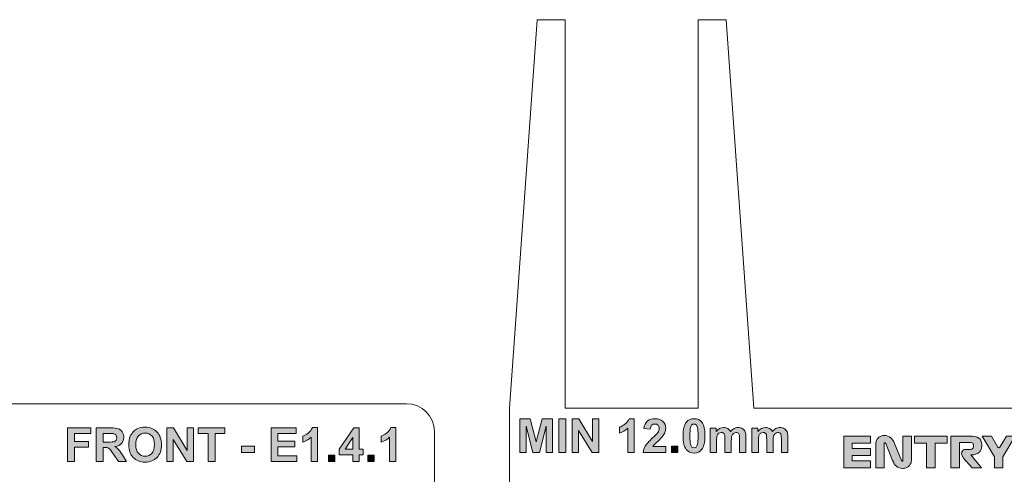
# Model space of a CAD drawing. Header units: millimetres. Extents: x 7 to 595, y -296 to -6.
# Tile 59 of 131: x 176 to 265, y -247 to -206. Entities that reach past the tile are written whole.
import ezdxf

# ---------------------------------------------------------------- set-up
doc = ezdxf.new("R2010")
doc.units = ezdxf.units.MM
doc.header["$MEASUREMENT"] = 0
doc.layers.add('Layer 1', color=7, linetype='Continuous', lineweight=0)

# ---------------------------------------------------------------- blocks, each defined once
blk = doc.blocks.new('Block_43')
at = {"layer": 'Layer 1', "color": 240, "lineweight": 0, "true_color": 0xed2224}
blk.add_line((213.435, -260.816), (213.423, -243.316), dxfattribs=at)
for points in [[(126.435, -240.816), (126.435, -240.816), (210.923, -240.816), (210.923, -240.816)], [(210.923, -240.816), (212.304, -240.816), (213.423, -241.935), (213.423, -243.316)]]:
    blk.add_open_spline(points, degree=3, dxfattribs=at)
blk = doc.blocks.new('Block_42')
at = {"layer": 'Layer 1', "true_color": 0x010101, "transparency": 33554687}
for points in [[(180.383, -246.025), (180.383, -242.994), (182.466, -242.994), (182.466, -243.506), (180.997, -243.506), (180.997, -244.226), (182.267, -244.226), (182.267, -244.738), (180.997, -244.738), (180.997, -246.025)], [(189.319, -246.025), (189.319, -242.994), (189.913, -242.994), (191.16, -245.025), (191.16, -242.994), (191.728, -242.994), (191.728, -246.025), (191.114, -246.025), (189.886, -244.032), (189.886, -246.025)], [(193.057, -246.025), (193.057, -243.506), (192.16, -243.506), (192.16, -242.994), (194.564, -242.994), (194.564, -243.506), (193.671, -243.506), (193.671, -246.025)], [(198.724, -246.025), (198.724, -242.994), (200.968, -242.994), (200.968, -243.506), (199.338, -243.506), (199.338, -244.179), (200.853, -244.179), (200.853, -244.691), (199.338, -244.691), (199.338, -245.513), (201.027, -245.513), (201.027, -246.025)], [(196.066, -245.216), (196.066, -244.636), (197.209, -244.636), (197.209, -245.216)], [(203.893, -246.025), (203.893, -245.445), (204.473, -245.445), (204.473, -246.025)], [(207.424, -246.025), (207.424, -245.445), (208.004, -245.445), (208.004, -246.025)]]:
    blk.add_hatch(color=18, dxfattribs=at).paths.add_polyline_path(points)
h = blk.add_hatch(color=18, dxfattribs=at)
edge = h.paths.add_edge_path()
edge.add_spline(control_points=[(183.583, -244.276), (183.583, -244.276), (184.036, -244.276), (184.036, -244.276), (184.329, -244.276), (184.512, -244.264), (184.585, -244.239), (184.658, -244.214), (184.716, -244.171), (184.757, -244.111), (184.798, -244.05), (184.819, -243.974), (184.819, -243.883), (184.819, -243.78), (184.791, -243.699), (184.737, -243.635), (184.683, -243.572), (184.606, -243.533), (184.507, -243.517), (184.457, -243.51), (184.308, -243.506), (184.06, -243.506), (184.06, -243.506), (183.583, -243.506), (183.583, -243.506), (183.583, -243.506), (183.583, -244.276), (183.583, -244.276)], knot_values=[0, 0, 0, 0, 1, 1, 1, 2, 2, 2, 3, 3, 3, 4, 4, 4, 5, 5, 5, 6, 6, 6, 7, 7, 7, 8, 8, 8, 9, 9, 9, 9], degree=3, periodic=0)
edge = h.paths.add_edge_path()
edge.add_spline(control_points=[(182.969, -246.025), (182.969, -246.025), (182.969, -242.994), (182.969, -242.994), (182.969, -242.994), (184.258, -242.994), (184.258, -242.994), (184.582, -242.994), (184.817, -243.021), (184.964, -243.076), (185.112, -243.13), (185.229, -243.227), (185.317, -243.366), (185.405, -243.505), (185.45, -243.664), (185.45, -243.843), (185.45, -244.071), (185.383, -244.259), (185.25, -244.407), (185.117, -244.555), (184.918, -244.648), (184.652, -244.687), (184.784, -244.764), (184.893, -244.849), (184.978, -244.941), (185.064, -245.034), (185.18, -245.198), (185.325, -245.434), (185.325, -245.434), (185.695, -246.025), (185.695, -246.025), (185.695, -246.025), (184.964, -246.025), (184.964, -246.025), (184.964, -246.025), (184.525, -245.363), (184.525, -245.363), (184.367, -245.128), (184.259, -244.98), (184.201, -244.919), (184.143, -244.858), (184.082, -244.816), (184.017, -244.793), (183.951, -244.77), (183.848, -244.759), (183.707, -244.759), (183.707, -244.759), (183.583, -244.759), (183.583, -244.759), (183.583, -244.759), (183.583, -246.025), (183.583, -246.025), (183.583, -246.025), (182.969, -246.025), (182.969, -246.025), (182.969, -246.025), (182.969, -246.025), (182.969, -246.025)], knot_values=[0, 0, 0, 0, 1, 1, 1, 2, 2, 2, 3, 3, 3, 4, 4, 4, 5, 5, 5, 6, 6, 6, 7, 7, 7, 8, 8, 8, 9, 9, 9, 10, 10, 10, 11, 11, 11, 12, 12, 12, 13, 13, 13, 14, 14, 14, 15, 15, 15, 16, 16, 16, 17, 17, 17, 18, 18, 18, 19, 19, 19, 19], degree=3, periodic=0)
h = blk.add_hatch(color=18, dxfattribs=at)
edge = h.paths.add_edge_path()
edge.add_spline(control_points=[(186.53, -244.507), (186.53, -244.851), (186.609, -245.111), (186.768, -245.289), (186.927, -245.466), (187.129, -245.555), (187.373, -245.555), (187.618, -245.555), (187.818, -245.467), (187.975, -245.291), (188.132, -245.115), (188.21, -244.851), (188.21, -244.499), (188.21, -244.151), (188.134, -243.891), (187.981, -243.721), (187.829, -243.549), (187.626, -243.464), (187.373, -243.464), (187.12, -243.464), (186.916, -243.55), (186.762, -243.723), (186.607, -243.897), (186.53, -244.158), (186.53, -244.507)], knot_values=[0, 0, 0, 0, 1, 1, 1, 2, 2, 2, 3, 3, 3, 4, 4, 4, 5, 5, 5, 6, 6, 6, 7, 7, 7, 8, 8, 8, 8], degree=3, periodic=0)
edge = h.paths.add_edge_path()
edge.add_spline(control_points=[(185.899, -244.528), (185.899, -244.219), (185.946, -243.959), (186.038, -243.749), (186.107, -243.594), (186.201, -243.455), (186.32, -243.332), (186.439, -243.21), (186.57, -243.119), (186.712, -243.059), (186.901, -242.979), (187.119, -242.939), (187.366, -242.939), (187.813, -242.939), (188.17, -243.078), (188.439, -243.355), (188.707, -243.633), (188.841, -244.019), (188.841, -244.514), (188.841, -245.004), (188.708, -245.388), (188.442, -245.664), (188.176, -245.942), (187.819, -246.08), (187.374, -246.08), (186.923, -246.08), (186.564, -245.942), (186.298, -245.666), (186.032, -245.391), (185.899, -245.012), (185.899, -244.528), (185.899, -244.528), (185.899, -244.528), (185.899, -244.528)], knot_values=[0, 0, 0, 0, 1, 1, 1, 2, 2, 2, 3, 3, 3, 4, 4, 4, 5, 5, 5, 6, 6, 6, 7, 7, 7, 8, 8, 8, 9, 9, 9, 10, 10, 10, 11, 11, 11, 11], degree=3, periodic=0)
h = blk.add_hatch(color=18, dxfattribs=at)
edge = h.paths.add_edge_path()
edge.add_spline(control_points=[(202.902, -246.025), (202.902, -246.025), (202.322, -246.025), (202.322, -246.025), (202.322, -246.025), (202.322, -243.831), (202.322, -243.831), (202.111, -244.03), (201.861, -244.177), (201.573, -244.272), (201.573, -244.272), (201.573, -243.743), (201.573, -243.743), (201.725, -243.694), (201.889, -243.6), (202.066, -243.461), (202.244, -243.323), (202.365, -243.161), (202.432, -242.977), (202.432, -242.977), (202.902, -242.977), (202.902, -242.977), (202.902, -242.977), (202.902, -246.025), (202.902, -246.025)], knot_values=[0, 0, 0, 0, 1, 1, 1, 2, 2, 2, 3, 3, 3, 4, 4, 4, 5, 5, 5, 6, 6, 6, 7, 7, 7, 8, 8, 8, 8], degree=3, periodic=0)
h = blk.add_hatch(color=18, dxfattribs=at)
edge = h.paths.add_edge_path()
edge.add_spline(control_points=[(206.086, -244.907), (206.086, -244.907), (206.086, -243.872), (206.086, -243.872), (206.086, -243.872), (205.393, -244.907), (205.393, -244.907), (205.393, -244.907), (206.086, -244.907), (206.086, -244.907)], knot_values=[0, 0, 0, 0, 1, 1, 1, 2, 2, 2, 3, 3, 3, 3], degree=3, periodic=0)
edge = h.paths.add_edge_path()
edge.add_spline(control_points=[(206.086, -246.025), (206.086, -246.025), (206.086, -245.415), (206.086, -245.415), (206.086, -245.415), (204.849, -245.415), (204.849, -245.415), (204.849, -245.415), (204.849, -244.909), (204.849, -244.909), (204.849, -244.909), (206.16, -242.981), (206.16, -242.981), (206.16, -242.981), (206.649, -242.981), (206.649, -242.981), (206.649, -242.981), (206.649, -244.907), (206.649, -244.907), (206.649, -244.907), (207.025, -244.907), (207.025, -244.907), (207.025, -244.907), (207.025, -245.415), (207.025, -245.415), (207.025, -245.415), (206.649, -245.415), (206.649, -245.415), (206.649, -245.415), (206.649, -246.025), (206.649, -246.025), (206.649, -246.025), (206.086, -246.025), (206.086, -246.025), (206.086, -246.025), (206.086, -246.025), (206.086, -246.025)], knot_values=[0, 0, 0, 0, 1, 1, 1, 2, 2, 2, 3, 3, 3, 4, 4, 4, 5, 5, 5, 6, 6, 6, 7, 7, 7, 8, 8, 8, 9, 9, 9, 10, 10, 10, 11, 11, 11, 12, 12, 12, 12], degree=3, periodic=0)
h = blk.add_hatch(color=18, dxfattribs=at)
edge = h.paths.add_edge_path()
edge.add_spline(control_points=[(209.963, -246.025), (209.963, -246.025), (209.383, -246.025), (209.383, -246.025), (209.383, -246.025), (209.383, -243.831), (209.383, -243.831), (209.172, -244.03), (208.922, -244.177), (208.634, -244.272), (208.634, -244.272), (208.634, -243.743), (208.634, -243.743), (208.786, -243.694), (208.95, -243.6), (209.127, -243.461), (209.305, -243.323), (209.426, -243.161), (209.493, -242.977), (209.493, -242.977), (209.963, -242.977), (209.963, -242.977), (209.963, -242.977), (209.963, -246.025), (209.963, -246.025)], knot_values=[0, 0, 0, 0, 1, 1, 1, 2, 2, 2, 3, 3, 3, 4, 4, 4, 5, 5, 5, 6, 6, 6, 7, 7, 7, 8, 8, 8, 8], degree=3, periodic=0)
at = {"layer": 'Layer 1'}
for points in [[(180.383, -246.025), (180.383, -242.994), (182.466, -242.994), (182.466, -243.506), (180.997, -243.506), (180.997, -244.226), (182.267, -244.226), (182.267, -244.738), (180.997, -244.738), (180.997, -246.025)], [(189.319, -246.025), (189.319, -242.994), (189.913, -242.994), (191.16, -245.025), (191.16, -242.994), (191.728, -242.994), (191.728, -246.025), (191.114, -246.025), (189.886, -244.032), (189.886, -246.025)], [(193.057, -246.025), (193.057, -243.506), (192.16, -243.506), (192.16, -242.994), (194.564, -242.994), (194.564, -243.506), (193.671, -243.506), (193.671, -246.025)], [(198.724, -246.025), (198.724, -242.994), (200.968, -242.994), (200.968, -243.506), (199.338, -243.506), (199.338, -244.179), (200.853, -244.179), (200.853, -244.691), (199.338, -244.691), (199.338, -245.513), (201.027, -245.513), (201.027, -246.025)], [(196.066, -245.216), (196.066, -244.636), (197.209, -244.636), (197.209, -245.216)], [(203.893, -246.025), (203.893, -245.445), (204.473, -245.445), (204.473, -246.025)], [(207.424, -246.025), (207.424, -245.445), (208.004, -245.445), (208.004, -246.025)]]:
    blk.add_lwpolyline(points, close=True, dxfattribs=at)
for points, knots in [([(182.969, -246.025), (182.969, -246.025), (182.969, -242.994), (182.969, -242.994), (182.969, -242.994), (184.258, -242.994), (184.258, -242.994), (184.582, -242.994), (184.817, -243.021), (184.964, -243.076), (185.112, -243.13), (185.229, -243.227), (185.317, -243.366), (185.405, -243.505), (185.45, -243.664), (185.45, -243.843), (185.45, -244.071), (185.383, -244.259), (185.25, -244.407), (185.117, -244.555), (184.918, -244.648), (184.652, -244.687), (184.784, -244.764), (184.893, -244.849), (184.978, -244.941), (185.064, -245.034), (185.18, -245.198), (185.325, -245.434), (185.325, -245.434), (185.695, -246.025), (185.695, -246.025), (185.695, -246.025), (184.964, -246.025), (184.964, -246.025), (184.964, -246.025), (184.525, -245.363), (184.525, -245.363), (184.367, -245.128), (184.259, -244.98), (184.201, -244.919), (184.143, -244.858), (184.082, -244.816), (184.017, -244.793), (183.951, -244.77), (183.848, -244.759), (183.707, -244.759), (183.707, -244.759), (183.583, -244.759), (183.583, -244.759), (183.583, -244.759), (183.583, -246.025), (183.583, -246.025), (183.583, -246.025), (182.969, -246.025), (182.969, -246.025), (182.969, -246.025), (182.969, -246.025), (182.969, -246.025)], [0, 0, 0, 0, 1, 1, 1, 2, 2, 2, 3, 3, 3, 4, 4, 4, 5, 5, 5, 6, 6, 6, 7, 7, 7, 8, 8, 8, 9, 9, 9, 10, 10, 10, 11, 11, 11, 12, 12, 12, 13, 13, 13, 14, 14, 14, 15, 15, 15, 16, 16, 16, 17, 17, 17, 18, 18, 18, 19, 19, 19, 19]), ([(185.899, -244.528), (185.899, -244.219), (185.946, -243.959), (186.038, -243.749), (186.107, -243.594), (186.201, -243.455), (186.32, -243.332), (186.439, -243.21), (186.57, -243.119), (186.712, -243.059), (186.901, -242.979), (187.119, -242.939), (187.366, -242.939), (187.813, -242.939), (188.17, -243.078), (188.439, -243.355), (188.707, -243.633), (188.841, -244.019), (188.841, -244.514), (188.841, -245.004), (188.708, -245.388), (188.442, -245.664), (188.176, -245.942), (187.819, -246.08), (187.374, -246.08), (186.923, -246.08), (186.564, -245.942), (186.298, -245.666), (186.032, -245.391), (185.899, -245.012), (185.899, -244.528), (185.899, -244.528), (185.899, -244.528), (185.899, -244.528)], [0, 0, 0, 0, 1, 1, 1, 2, 2, 2, 3, 3, 3, 4, 4, 4, 5, 5, 5, 6, 6, 6, 7, 7, 7, 8, 8, 8, 9, 9, 9, 10, 10, 10, 11, 11, 11, 11]), ([(202.902, -246.025), (202.902, -246.025), (202.322, -246.025), (202.322, -246.025), (202.322, -246.025), (202.322, -243.831), (202.322, -243.831), (202.111, -244.03), (201.861, -244.177), (201.573, -244.272), (201.573, -244.272), (201.573, -243.743), (201.573, -243.743), (201.725, -243.694), (201.889, -243.6), (202.066, -243.461), (202.244, -243.323), (202.365, -243.161), (202.432, -242.977), (202.432, -242.977), (202.902, -242.977), (202.902, -242.977), (202.902, -242.977), (202.902, -246.025), (202.902, -246.025)], [0, 0, 0, 0, 1, 1, 1, 2, 2, 2, 3, 3, 3, 4, 4, 4, 5, 5, 5, 6, 6, 6, 7, 7, 7, 8, 8, 8, 8]), ([(206.086, -246.025), (206.086, -246.025), (206.086, -245.415), (206.086, -245.415), (206.086, -245.415), (204.849, -245.415), (204.849, -245.415), (204.849, -245.415), (204.849, -244.909), (204.849, -244.909), (204.849, -244.909), (206.16, -242.981), (206.16, -242.981), (206.16, -242.981), (206.649, -242.981), (206.649, -242.981), (206.649, -242.981), (206.649, -244.907), (206.649, -244.907), (206.649, -244.907), (207.025, -244.907), (207.025, -244.907), (207.025, -244.907), (207.025, -245.415), (207.025, -245.415), (207.025, -245.415), (206.649, -245.415), (206.649, -245.415), (206.649, -245.415), (206.649, -246.025), (206.649, -246.025), (206.649, -246.025), (206.086, -246.025), (206.086, -246.025), (206.086, -246.025), (206.086, -246.025), (206.086, -246.025)], [0, 0, 0, 0, 1, 1, 1, 2, 2, 2, 3, 3, 3, 4, 4, 4, 5, 5, 5, 6, 6, 6, 7, 7, 7, 8, 8, 8, 9, 9, 9, 10, 10, 10, 11, 11, 11, 12, 12, 12, 12]), ([(209.963, -246.025), (209.963, -246.025), (209.383, -246.025), (209.383, -246.025), (209.383, -246.025), (209.383, -243.831), (209.383, -243.831), (209.172, -244.03), (208.922, -244.177), (208.634, -244.272), (208.634, -244.272), (208.634, -243.743), (208.634, -243.743), (208.786, -243.694), (208.95, -243.6), (209.127, -243.461), (209.305, -243.323), (209.426, -243.161), (209.493, -242.977), (209.493, -242.977), (209.963, -242.977), (209.963, -242.977), (209.963, -242.977), (209.963, -246.025), (209.963, -246.025)], [0, 0, 0, 0, 1, 1, 1, 2, 2, 2, 3, 3, 3, 4, 4, 4, 5, 5, 5, 6, 6, 6, 7, 7, 7, 8, 8, 8, 8]), ([(183.583, -244.276), (183.583, -244.276), (184.036, -244.276), (184.036, -244.276), (184.329, -244.276), (184.512, -244.264), (184.585, -244.239), (184.658, -244.214), (184.716, -244.171), (184.757, -244.111), (184.798, -244.05), (184.819, -243.974), (184.819, -243.883), (184.819, -243.78), (184.791, -243.699), (184.737, -243.635), (184.683, -243.572), (184.606, -243.533), (184.507, -243.517), (184.457, -243.51), (184.308, -243.506), (184.06, -243.506), (184.06, -243.506), (183.583, -243.506), (183.583, -243.506), (183.583, -243.506), (183.583, -244.276), (183.583, -244.276)], [0, 0, 0, 0, 1, 1, 1, 2, 2, 2, 3, 3, 3, 4, 4, 4, 5, 5, 5, 6, 6, 6, 7, 7, 7, 8, 8, 8, 9, 9, 9, 9]), ([(186.53, -244.507), (186.53, -244.851), (186.609, -245.111), (186.768, -245.289), (186.927, -245.466), (187.129, -245.555), (187.373, -245.555), (187.618, -245.555), (187.818, -245.467), (187.975, -245.291), (188.132, -245.115), (188.21, -244.851), (188.21, -244.499), (188.21, -244.151), (188.134, -243.891), (187.981, -243.721), (187.829, -243.549), (187.626, -243.464), (187.373, -243.464), (187.12, -243.464), (186.916, -243.55), (186.762, -243.723), (186.607, -243.897), (186.53, -244.158), (186.53, -244.507)], [0, 0, 0, 0, 1, 1, 1, 2, 2, 2, 3, 3, 3, 4, 4, 4, 5, 5, 5, 6, 6, 6, 7, 7, 7, 8, 8, 8, 8]), ([(206.086, -244.907), (206.086, -244.907), (206.086, -243.872), (206.086, -243.872), (206.086, -243.872), (205.393, -244.907), (205.393, -244.907), (205.393, -244.907), (206.086, -244.907), (206.086, -244.907)], [0, 0, 0, 0, 1, 1, 1, 2, 2, 2, 3, 3, 3, 3])]:
    blk.add_open_spline(points, degree=3, knots=knots, dxfattribs=at)
blk.add_blockref('Block_43', (0, 0), dxfattribs=at)
blk = doc.blocks.new('Block_44')
at = {"layer": 'Layer 1', "true_color": 0x010101, "transparency": 33554687}
for points in [[(221.13, -245.215), (221.13, -242.184), (222.049, -242.184), (222.593, -244.251), (223.129, -242.184), (224.051, -242.184), (224.051, -245.215), (223.484, -245.215), (223.482, -242.828), (222.884, -245.215), (222.294, -245.215), (221.699, -242.828), (221.697, -245.215)], [(224.643, -245.215), (224.643, -242.184), (225.257, -242.184), (225.257, -245.215)], [(225.841, -245.215), (225.841, -242.184), (226.435, -242.184), (227.682, -244.215), (227.682, -242.184), (228.25, -242.184), (228.25, -245.215), (227.636, -245.215), (226.408, -243.222), (226.408, -245.215)], [(250.313, -246.601), (250.313, -243.73), (252.709, -243.73), (252.709, -244.362), (251.059, -244.362), (251.059, -244.859), (252.709, -244.859), (252.709, -245.472), (251.059, -245.472), (251.059, -245.969), (252.709, -245.969), (252.709, -246.601)], [(257.753, -246.601), (257.753, -244.362), (256.662, -244.362), (256.662, -243.73), (259.61, -243.73), (259.61, -244.362), (258.519, -244.362), (258.519, -246.601)], [(234.774, -245.215), (234.774, -244.635), (235.354, -244.635), (235.354, -245.215)]]:
    blk.add_hatch(color=18, dxfattribs=at).paths.add_polyline_path(points)
h = blk.add_hatch(color=18, dxfattribs=at)
edge = h.paths.add_edge_path()
edge.add_spline(control_points=[(231.429, -245.215), (231.429, -245.215), (230.849, -245.215), (230.849, -245.215), (230.849, -245.215), (230.849, -243.02), (230.849, -243.02), (230.637, -243.219), (230.387, -243.367), (230.1, -243.462), (230.1, -243.462), (230.1, -242.933), (230.1, -242.933), (230.251, -242.883), (230.416, -242.79), (230.593, -242.651), (230.77, -242.512), (230.892, -242.351), (230.958, -242.167), (230.958, -242.167), (231.429, -242.167), (231.429, -242.167), (231.429, -242.167), (231.429, -245.215), (231.429, -245.215)], knot_values=[0, 0, 0, 0, 1, 1, 1, 2, 2, 2, 3, 3, 3, 4, 4, 4, 5, 5, 5, 6, 6, 6, 7, 7, 7, 8, 8, 8, 8], degree=3, periodic=0)
h = blk.add_hatch(color=18, dxfattribs=at)
edge = h.paths.add_edge_path()
edge.add_spline(control_points=[(234.262, -244.677), (234.262, -244.677), (234.262, -245.215), (234.262, -245.215), (234.262, -245.215), (232.225, -245.215), (232.225, -245.215), (232.247, -245.01), (232.314, -244.817), (232.424, -244.634), (232.534, -244.451), (232.752, -244.208), (233.076, -243.906), (233.338, -243.662), (233.498, -243.496), (233.557, -243.409), (233.637, -243.289), (233.677, -243.171), (233.677, -243.053), (233.677, -242.923), (233.643, -242.823), (233.573, -242.754), (233.504, -242.684), (233.408, -242.649), (233.286, -242.649), (233.164, -242.649), (233.068, -242.686), (232.996, -242.759), (232.925, -242.832), (232.884, -242.953), (232.873, -243.123), (232.873, -243.123), (232.293, -243.065), (232.293, -243.065), (232.328, -242.745), (232.436, -242.515), (232.618, -242.375), (232.8, -242.236), (233.027, -242.167), (233.3, -242.167), (233.599, -242.167), (233.834, -242.248), (234.005, -242.409), (234.176, -242.571), (234.262, -242.772), (234.262, -243.013), (234.262, -243.149), (234.237, -243.279), (234.188, -243.403), (234.139, -243.527), (234.062, -243.656), (233.955, -243.791), (233.885, -243.882), (233.758, -244.011), (233.574, -244.18), (233.39, -244.348), (233.274, -244.46), (233.225, -244.515), (233.176, -244.57), (233.136, -244.625), (233.106, -244.677), (233.106, -244.677), (234.262, -244.677), (234.262, -244.677)], knot_values=[0, 0, 0, 0, 1, 1, 1, 2, 2, 2, 3, 3, 3, 4, 4, 4, 5, 5, 5, 6, 6, 6, 7, 7, 7, 8, 8, 8, 9, 9, 9, 10, 10, 10, 11, 11, 11, 12, 12, 12, 13, 13, 13, 14, 14, 14, 15, 15, 15, 16, 16, 16, 17, 17, 17, 18, 18, 18, 19, 19, 19, 20, 20, 20, 21, 21, 21, 21], degree=3, periodic=0)
h = blk.add_hatch(color=18, dxfattribs=at)
edge = h.paths.add_edge_path()
edge.add_spline(control_points=[(236.812, -242.649), (236.743, -242.649), (236.681, -242.672), (236.627, -242.717), (236.573, -242.761), (236.531, -242.842), (236.501, -242.958), (236.462, -243.108), (236.442, -243.362), (236.442, -243.719), (236.442, -244.076), (236.459, -244.321), (236.495, -244.454), (236.53, -244.587), (236.574, -244.676), (236.628, -244.721), (236.682, -244.765), (236.743, -244.787), (236.812, -244.787), (236.881, -244.787), (236.943, -244.764), (236.998, -244.719), (237.051, -244.675), (237.094, -244.594), (237.123, -244.478), (237.163, -244.329), (237.183, -244.076), (237.183, -243.719), (237.183, -243.362), (237.165, -243.118), (237.13, -242.984), (237.094, -242.851), (237.05, -242.761), (236.996, -242.717), (236.943, -242.672), (236.881, -242.649), (236.812, -242.649)], knot_values=[0, 0, 0, 0, 1, 1, 1, 2, 2, 2, 3, 3, 3, 4, 4, 4, 5, 5, 5, 6, 6, 6, 7, 7, 7, 8, 8, 8, 9, 9, 9, 10, 10, 10, 11, 11, 11, 12, 12, 12, 12], degree=3, periodic=0)
edge = h.paths.add_edge_path()
edge.add_spline(control_points=[(236.812, -242.167), (237.106, -242.167), (237.335, -242.272), (237.501, -242.482), (237.698, -242.73), (237.796, -243.143), (237.796, -243.719), (237.796, -244.294), (237.697, -244.707), (237.499, -244.958), (237.334, -245.166), (237.106, -245.27), (236.812, -245.27), (236.517, -245.27), (236.28, -245.156), (236.099, -244.929), (235.918, -244.702), (235.828, -244.296), (235.828, -243.713), (235.828, -243.141), (235.927, -242.729), (236.126, -242.478), (236.29, -242.27), (236.519, -242.167), (236.812, -242.167), (236.812, -242.167), (236.812, -242.167), (236.812, -242.167)], knot_values=[0, 0, 0, 0, 1, 1, 1, 2, 2, 2, 3, 3, 3, 4, 4, 4, 5, 5, 5, 6, 6, 6, 7, 7, 7, 8, 8, 8, 9, 9, 9, 9], degree=3, periodic=0)
h = blk.add_hatch(color=18, dxfattribs=at)
edge = h.paths.add_edge_path()
edge.add_spline(control_points=[(238.267, -243.017), (238.267, -243.017), (238.8, -243.017), (238.8, -243.017), (238.8, -243.017), (238.8, -243.317), (238.8, -243.317), (238.992, -243.087), (239.219, -242.971), (239.484, -242.971), (239.624, -242.971), (239.747, -243), (239.85, -243.058), (239.953, -243.116), (240.038, -243.203), (240.104, -243.32), (240.2, -243.203), (240.305, -243.116), (240.416, -243.058), (240.527, -243), (240.647, -242.971), (240.774, -242.971), (240.935, -242.971), (241.071, -243.003), (241.183, -243.069), (241.294, -243.135), (241.378, -243.231), (241.433, -243.358), (241.473, -243.451), (241.493, -243.602), (241.493, -243.812), (241.493, -243.812), (241.493, -245.215), (241.493, -245.215), (241.493, -245.215), (240.913, -245.215), (240.913, -245.215), (240.913, -245.215), (240.913, -243.961), (240.913, -243.961), (240.913, -243.743), (240.893, -243.602), (240.853, -243.54), (240.799, -243.457), (240.716, -243.415), (240.604, -243.415), (240.523, -243.415), (240.446, -243.44), (240.374, -243.489), (240.303, -243.54), (240.251, -243.612), (240.219, -243.707), (240.188, -243.803), (240.172, -243.954), (240.172, -244.161), (240.172, -244.161), (240.172, -245.215), (240.172, -245.215), (240.172, -245.215), (239.592, -245.215), (239.592, -245.215), (239.592, -245.215), (239.592, -244.012), (239.592, -244.012), (239.592, -243.799), (239.581, -243.661), (239.561, -243.6), (239.541, -243.537), (239.509, -243.491), (239.465, -243.461), (239.422, -243.43), (239.363, -243.415), (239.289, -243.415), (239.199, -243.415), (239.119, -243.439), (239.047, -243.487), (238.975, -243.536), (238.924, -243.605), (238.893, -243.696), (238.862, -243.787), (238.847, -243.938), (238.847, -244.148), (238.847, -244.148), (238.847, -245.215), (238.847, -245.215), (238.847, -245.215), (238.267, -245.215), (238.267, -245.215), (238.267, -245.215), (238.267, -243.017), (238.267, -243.017)], knot_values=[0, 0, 0, 0, 1, 1, 1, 2, 2, 2, 3, 3, 3, 4, 4, 4, 5, 5, 5, 6, 6, 6, 7, 7, 7, 8, 8, 8, 9, 9, 9, 10, 10, 10, 11, 11, 11, 12, 12, 12, 13, 13, 13, 14, 14, 14, 15, 15, 15, 16, 16, 16, 17, 17, 17, 18, 18, 18, 19, 19, 19, 20, 20, 20, 21, 21, 21, 22, 22, 22, 23, 23, 23, 24, 24, 24, 25, 25, 25, 26, 26, 26, 27, 27, 27, 28, 28, 28, 29, 29, 29, 30, 30, 30, 30], degree=3, periodic=0)
h = blk.add_hatch(color=18, dxfattribs=at)
edge = h.paths.add_edge_path()
edge.add_spline(control_points=[(242.031, -243.017), (242.031, -243.017), (242.564, -243.017), (242.564, -243.017), (242.564, -243.017), (242.564, -243.317), (242.564, -243.317), (242.756, -243.087), (242.984, -242.971), (243.248, -242.971), (243.389, -242.971), (243.511, -243), (243.614, -243.058), (243.717, -243.116), (243.802, -243.203), (243.868, -243.32), (243.964, -243.203), (244.069, -243.116), (244.18, -243.058), (244.292, -243), (244.411, -242.971), (244.538, -242.971), (244.699, -242.971), (244.835, -243.003), (244.947, -243.069), (245.059, -243.135), (245.142, -243.231), (245.197, -243.358), (245.237, -243.451), (245.257, -243.602), (245.257, -243.812), (245.257, -243.812), (245.257, -245.215), (245.257, -245.215), (245.257, -245.215), (244.677, -245.215), (244.677, -245.215), (244.677, -245.215), (244.677, -243.961), (244.677, -243.961), (244.677, -243.743), (244.657, -243.602), (244.617, -243.54), (244.563, -243.457), (244.48, -243.415), (244.369, -243.415), (244.287, -243.415), (244.21, -243.44), (244.139, -243.489), (244.067, -243.54), (244.015, -243.612), (243.983, -243.707), (243.952, -243.803), (243.936, -243.954), (243.936, -244.161), (243.936, -244.161), (243.936, -245.215), (243.936, -245.215), (243.936, -245.215), (243.356, -245.215), (243.356, -245.215), (243.356, -245.215), (243.356, -244.012), (243.356, -244.012), (243.356, -243.799), (243.346, -243.661), (243.325, -243.6), (243.305, -243.537), (243.273, -243.491), (243.229, -243.461), (243.186, -243.43), (243.127, -243.415), (243.053, -243.415), (242.963, -243.415), (242.883, -243.439), (242.811, -243.487), (242.739, -243.536), (242.689, -243.605), (242.658, -243.696), (242.627, -243.787), (242.611, -243.938), (242.611, -244.148), (242.611, -244.148), (242.611, -245.215), (242.611, -245.215), (242.611, -245.215), (242.031, -245.215), (242.031, -245.215), (242.031, -245.215), (242.031, -243.017), (242.031, -243.017)], knot_values=[0, 0, 0, 0, 1, 1, 1, 2, 2, 2, 3, 3, 3, 4, 4, 4, 5, 5, 5, 6, 6, 6, 7, 7, 7, 8, 8, 8, 9, 9, 9, 10, 10, 10, 11, 11, 11, 12, 12, 12, 13, 13, 13, 14, 14, 14, 15, 15, 15, 16, 16, 16, 17, 17, 17, 18, 18, 18, 19, 19, 19, 20, 20, 20, 21, 21, 21, 22, 22, 22, 23, 23, 23, 24, 24, 24, 25, 25, 25, 26, 26, 26, 27, 27, 27, 28, 28, 28, 29, 29, 29, 30, 30, 30, 30], degree=3, periodic=0)
h = blk.add_hatch(color=18, dxfattribs=at)
edge = h.paths.add_edge_path()
edge.add_spline(control_points=[(253.175, -246.601), (253.175, -246.601), (253.175, -244.496), (253.175, -244.496), (253.175, -244.365), (253.197, -244.249), (253.241, -244.147), (253.284, -244.045), (253.341, -243.96), (253.411, -243.893), (253.481, -243.825), (253.564, -243.773), (253.66, -243.738), (253.755, -243.702), (253.854, -243.684), (253.956, -243.684), (254.201, -243.684), (254.393, -243.75), (254.532, -243.881), (254.671, -244.013), (254.784, -244.185), (254.871, -244.4), (254.871, -244.4), (255.495, -245.923), (255.495, -245.923), (255.503, -245.941), (255.511, -245.958), (255.52, -245.975), (255.529, -245.991), (255.543, -246), (255.564, -246), (255.589, -246), (255.607, -245.993), (255.616, -245.979), (255.624, -245.965), (255.629, -245.945), (255.629, -245.919), (255.629, -245.919), (255.629, -243.73), (255.629, -243.73), (255.629, -243.73), (256.394, -243.73), (256.394, -243.73), (256.394, -243.73), (256.394, -245.839), (256.394, -245.839), (256.394, -245.974), (256.373, -246.093), (256.329, -246.195), (256.286, -246.297), (256.229, -246.382), (256.159, -246.449), (256.089, -246.517), (256.006, -246.567), (255.91, -246.601), (255.815, -246.634), (255.716, -246.65), (255.614, -246.65), (255.369, -246.65), (255.178, -246.587), (255.041, -246.459), (254.905, -246.331), (254.791, -246.157), (254.699, -245.935), (254.699, -245.935), (254.075, -244.411), (254.075, -244.411), (254.067, -244.393), (254.059, -244.376), (254.05, -244.36), (254.041, -244.343), (254.026, -244.335), (254.006, -244.335), (253.98, -244.335), (253.963, -244.342), (253.954, -244.356), (253.945, -244.37), (253.941, -244.39), (253.941, -244.415), (253.941, -244.415), (253.941, -246.601), (253.941, -246.601), (253.941, -246.601), (253.175, -246.601), (253.175, -246.601)], knot_values=[0, 0, 0, 0, 1, 1, 1, 2, 2, 2, 3, 3, 3, 4, 4, 4, 5, 5, 5, 6, 6, 6, 7, 7, 7, 8, 8, 8, 9, 9, 9, 10, 10, 10, 11, 11, 11, 12, 12, 12, 13, 13, 13, 14, 14, 14, 15, 15, 15, 16, 16, 16, 17, 17, 17, 18, 18, 18, 19, 19, 19, 20, 20, 20, 21, 21, 21, 22, 22, 22, 23, 23, 23, 24, 24, 24, 25, 25, 25, 26, 26, 26, 27, 27, 27, 28, 28, 28, 28], degree=3, periodic=0)
h = blk.add_hatch(color=18, dxfattribs=at)
edge = h.paths.add_edge_path()
edge.add_spline(control_points=[(262.71, -246.601), (262.71, -246.601), (261.852, -246.601), (261.852, -246.601), (261.852, -246.601), (261.091, -245.724), (261.091, -245.724), (261.027, -245.65), (260.982, -245.577), (260.957, -245.506), (260.931, -245.435), (260.918, -245.371), (260.918, -245.315), (260.918, -245.19), (260.957, -245.095), (261.033, -245.029), (261.11, -244.964), (261.213, -244.932), (261.343, -244.932), (261.343, -244.932), (261.722, -244.932), (261.722, -244.932), (261.807, -244.932), (261.869, -244.908), (261.91, -244.861), (261.951, -244.814), (261.971, -244.755), (261.971, -244.683), (261.971, -244.683), (261.971, -244.557), (261.971, -244.557), (261.971, -244.48), (261.951, -244.422), (261.912, -244.381), (261.872, -244.34), (261.807, -244.319), (261.715, -244.319), (261.715, -244.319), (260.719, -244.319), (260.719, -244.319), (260.719, -244.319), (260.719, -246.601), (260.719, -246.601), (260.719, -246.601), (259.954, -246.601), (259.954, -246.601), (259.954, -246.601), (259.954, -243.73), (259.954, -243.73), (259.954, -243.73), (261.638, -243.73), (261.638, -243.73), (262.008, -243.73), (262.281, -243.791), (262.457, -243.914), (262.633, -244.036), (262.721, -244.234), (262.721, -244.507), (262.721, -244.507), (262.721, -244.672), (262.721, -244.672), (262.721, -244.792), (262.697, -244.898), (262.648, -244.991), (262.6, -245.084), (262.536, -245.163), (262.455, -245.227), (262.375, -245.29), (262.28, -245.339), (262.172, -245.374), (262.064, -245.408), (261.949, -245.426), (261.83, -245.426), (261.83, -245.426), (261.738, -245.426), (261.738, -245.426), (261.738, -245.426), (262.71, -246.601), (262.71, -246.601)], knot_values=[0, 0, 0, 0, 1, 1, 1, 2, 2, 2, 3, 3, 3, 4, 4, 4, 5, 5, 5, 6, 6, 6, 7, 7, 7, 8, 8, 8, 9, 9, 9, 10, 10, 10, 11, 11, 11, 12, 12, 12, 13, 13, 13, 14, 14, 14, 15, 15, 15, 16, 16, 16, 17, 17, 17, 18, 18, 18, 19, 19, 19, 20, 20, 20, 21, 21, 21, 22, 22, 22, 23, 23, 23, 24, 24, 24, 25, 25, 25, 26, 26, 26, 26], degree=3, periodic=0)
h = blk.add_hatch(color=18, dxfattribs=at)
edge = h.paths.add_edge_path()
edge.add_spline(control_points=[(263.869, -246.601), (263.869, -246.601), (263.869, -245.602), (263.869, -245.602), (263.869, -245.602), (262.76, -243.73), (262.76, -243.73), (262.76, -243.73), (263.617, -243.73), (263.617, -243.73), (263.617, -243.73), (264.172, -244.725), (264.172, -244.725), (264.192, -244.763), (264.221, -244.783), (264.258, -244.785), (264.295, -244.786), (264.325, -244.766), (264.348, -244.725), (264.348, -244.725), (264.945, -243.73), (264.945, -243.73), (264.945, -243.73), (265.745, -243.73), (265.745, -243.73), (265.745, -243.73), (264.635, -245.602), (264.635, -245.602), (264.635, -245.602), (264.635, -246.601), (264.635, -246.601), (264.635, -246.601), (263.869, -246.601), (263.869, -246.601)], knot_values=[0, 0, 0, 0, 1, 1, 1, 2, 2, 2, 3, 3, 3, 4, 4, 4, 5, 5, 5, 6, 6, 6, 7, 7, 7, 8, 8, 8, 9, 9, 9, 10, 10, 10, 11, 11, 11, 11], degree=3, periodic=0)
at = {"layer": 'Layer 1', "color": 240, "lineweight": 0, "true_color": 0xed2224}
for p, q in [((222.698, -206.23), (220.198, -241.23)), ((239.698, -206.23), (242.198, -241.23)), ((225.198, -241.23), (237.198, -241.23)), ((242.198, -241.23), (317.686, -241.23))]:
    blk.add_line(p, q, dxfattribs=at)
for points in [[(225.198, -241.23), (225.198, -206.23), (222.698, -206.23)], [(239.698, -206.23), (237.198, -206.23), (237.198, -241.23)]]:
    blk.add_lwpolyline(points, dxfattribs=at)
at = {"layer": 'Layer 1'}
for points in [[(221.13, -245.215), (221.13, -242.184), (222.049, -242.184), (222.593, -244.251), (223.129, -242.184), (224.051, -242.184), (224.051, -245.215), (223.484, -245.215), (223.482, -242.828), (222.884, -245.215), (222.294, -245.215), (221.699, -242.828), (221.697, -245.215)], [(224.643, -245.215), (224.643, -242.184), (225.257, -242.184), (225.257, -245.215)], [(225.841, -245.215), (225.841, -242.184), (226.435, -242.184), (227.682, -244.215), (227.682, -242.184), (228.25, -242.184), (228.25, -245.215), (227.636, -245.215), (226.408, -243.222), (226.408, -245.215)], [(250.313, -246.601), (250.313, -243.73), (252.709, -243.73), (252.709, -244.362), (251.059, -244.362), (251.059, -244.859), (252.709, -244.859), (252.709, -245.472), (251.059, -245.472), (251.059, -245.969), (252.709, -245.969), (252.709, -246.601)], [(257.753, -246.601), (257.753, -244.362), (256.662, -244.362), (256.662, -243.73), (259.61, -243.73), (259.61, -244.362), (258.519, -244.362), (258.519, -246.601)], [(234.774, -245.215), (234.774, -244.635), (235.354, -244.635), (235.354, -245.215)]]:
    blk.add_lwpolyline(points, close=True, dxfattribs=at)
at = {"layer": 'Layer 1', "color": 240, "lineweight": 0, "true_color": 0xed2224}
blk.add_open_spline([(220.198, -241.23), (220.198, -241.23), (220.214, -258.739), (220.214, -258.739), (220.214, -260.119), (221.333, -261.239), (222.714, -261.239)], degree=3, knots=[0, 0, 0, 0, 1, 1, 1, 2, 2, 2, 2], dxfattribs=at)
at = {"layer": 'Layer 1'}
for points, knots in [([(231.429, -245.215), (231.429, -245.215), (230.849, -245.215), (230.849, -245.215), (230.849, -245.215), (230.849, -243.02), (230.849, -243.02), (230.637, -243.219), (230.387, -243.367), (230.1, -243.462), (230.1, -243.462), (230.1, -242.933), (230.1, -242.933), (230.251, -242.883), (230.416, -242.79), (230.593, -242.651), (230.77, -242.512), (230.892, -242.351), (230.958, -242.167), (230.958, -242.167), (231.429, -242.167), (231.429, -242.167), (231.429, -242.167), (231.429, -245.215), (231.429, -245.215)], [0, 0, 0, 0, 1, 1, 1, 2, 2, 2, 3, 3, 3, 4, 4, 4, 5, 5, 5, 6, 6, 6, 7, 7, 7, 8, 8, 8, 8]), ([(234.262, -244.677), (234.262, -244.677), (234.262, -245.215), (234.262, -245.215), (234.262, -245.215), (232.225, -245.215), (232.225, -245.215), (232.247, -245.01), (232.314, -244.817), (232.424, -244.634), (232.534, -244.451), (232.752, -244.208), (233.076, -243.906), (233.338, -243.662), (233.498, -243.496), (233.557, -243.409), (233.637, -243.289), (233.677, -243.171), (233.677, -243.053), (233.677, -242.923), (233.643, -242.823), (233.573, -242.754), (233.504, -242.684), (233.408, -242.649), (233.286, -242.649), (233.164, -242.649), (233.068, -242.686), (232.996, -242.759), (232.925, -242.832), (232.884, -242.953), (232.873, -243.123), (232.873, -243.123), (232.293, -243.065), (232.293, -243.065), (232.328, -242.745), (232.436, -242.515), (232.618, -242.375), (232.8, -242.236), (233.027, -242.167), (233.3, -242.167), (233.599, -242.167), (233.834, -242.248), (234.005, -242.409), (234.176, -242.571), (234.262, -242.772), (234.262, -243.013), (234.262, -243.149), (234.237, -243.279), (234.188, -243.403), (234.139, -243.527), (234.062, -243.656), (233.955, -243.791), (233.885, -243.882), (233.758, -244.011), (233.574, -244.18), (233.39, -244.348), (233.274, -244.46), (233.225, -244.515), (233.176, -244.57), (233.136, -244.625), (233.106, -244.677), (233.106, -244.677), (234.262, -244.677), (234.262, -244.677)], [0, 0, 0, 0, 1, 1, 1, 2, 2, 2, 3, 3, 3, 4, 4, 4, 5, 5, 5, 6, 6, 6, 7, 7, 7, 8, 8, 8, 9, 9, 9, 10, 10, 10, 11, 11, 11, 12, 12, 12, 13, 13, 13, 14, 14, 14, 15, 15, 15, 16, 16, 16, 17, 17, 17, 18, 18, 18, 19, 19, 19, 20, 20, 20, 21, 21, 21, 21]), ([(236.812, -242.167), (237.106, -242.167), (237.335, -242.272), (237.501, -242.482), (237.698, -242.73), (237.796, -243.143), (237.796, -243.719), (237.796, -244.294), (237.697, -244.707), (237.499, -244.958), (237.334, -245.166), (237.106, -245.27), (236.812, -245.27), (236.517, -245.27), (236.28, -245.156), (236.099, -244.929), (235.918, -244.702), (235.828, -244.296), (235.828, -243.713), (235.828, -243.141), (235.927, -242.729), (236.126, -242.478), (236.29, -242.27), (236.519, -242.167), (236.812, -242.167), (236.812, -242.167), (236.812, -242.167), (236.812, -242.167)], [0, 0, 0, 0, 1, 1, 1, 2, 2, 2, 3, 3, 3, 4, 4, 4, 5, 5, 5, 6, 6, 6, 7, 7, 7, 8, 8, 8, 9, 9, 9, 9]), ([(236.812, -242.649), (236.743, -242.649), (236.681, -242.672), (236.627, -242.717), (236.573, -242.761), (236.531, -242.842), (236.501, -242.958), (236.462, -243.108), (236.442, -243.362), (236.442, -243.719), (236.442, -244.076), (236.459, -244.321), (236.495, -244.454), (236.53, -244.587), (236.574, -244.676), (236.628, -244.721), (236.682, -244.765), (236.743, -244.787), (236.812, -244.787), (236.881, -244.787), (236.943, -244.764), (236.998, -244.719), (237.051, -244.675), (237.094, -244.594), (237.123, -244.478), (237.163, -244.329), (237.183, -244.076), (237.183, -243.719), (237.183, -243.362), (237.165, -243.118), (237.13, -242.984), (237.094, -242.851), (237.05, -242.761), (236.996, -242.717), (236.943, -242.672), (236.881, -242.649), (236.812, -242.649)], [0, 0, 0, 0, 1, 1, 1, 2, 2, 2, 3, 3, 3, 4, 4, 4, 5, 5, 5, 6, 6, 6, 7, 7, 7, 8, 8, 8, 9, 9, 9, 10, 10, 10, 11, 11, 11, 12, 12, 12, 12]), ([(238.267, -243.017), (238.267, -243.017), (238.8, -243.017), (238.8, -243.017), (238.8, -243.017), (238.8, -243.317), (238.8, -243.317), (238.992, -243.087), (239.219, -242.971), (239.484, -242.971), (239.624, -242.971), (239.747, -243), (239.85, -243.058), (239.953, -243.116), (240.038, -243.203), (240.104, -243.32), (240.2, -243.203), (240.305, -243.116), (240.416, -243.058), (240.527, -243), (240.647, -242.971), (240.774, -242.971), (240.935, -242.971), (241.071, -243.003), (241.183, -243.069), (241.294, -243.135), (241.378, -243.231), (241.433, -243.358), (241.473, -243.451), (241.493, -243.602), (241.493, -243.812), (241.493, -243.812), (241.493, -245.215), (241.493, -245.215), (241.493, -245.215), (240.913, -245.215), (240.913, -245.215), (240.913, -245.215), (240.913, -243.961), (240.913, -243.961), (240.913, -243.743), (240.893, -243.602), (240.853, -243.54), (240.799, -243.457), (240.716, -243.415), (240.604, -243.415), (240.523, -243.415), (240.446, -243.44), (240.374, -243.489), (240.303, -243.54), (240.251, -243.612), (240.219, -243.707), (240.188, -243.803), (240.172, -243.954), (240.172, -244.161), (240.172, -244.161), (240.172, -245.215), (240.172, -245.215), (240.172, -245.215), (239.592, -245.215), (239.592, -245.215), (239.592, -245.215), (239.592, -244.012), (239.592, -244.012), (239.592, -243.799), (239.581, -243.661), (239.561, -243.6), (239.541, -243.537), (239.509, -243.491), (239.465, -243.461), (239.422, -243.43), (239.363, -243.415), (239.289, -243.415), (239.199, -243.415), (239.119, -243.439), (239.047, -243.487), (238.975, -243.536), (238.924, -243.605), (238.893, -243.696), (238.862, -243.787), (238.847, -243.938), (238.847, -244.148), (238.847, -244.148), (238.847, -245.215), (238.847, -245.215), (238.847, -245.215), (238.267, -245.215), (238.267, -245.215), (238.267, -245.215), (238.267, -243.017), (238.267, -243.017)], [0, 0, 0, 0, 1, 1, 1, 2, 2, 2, 3, 3, 3, 4, 4, 4, 5, 5, 5, 6, 6, 6, 7, 7, 7, 8, 8, 8, 9, 9, 9, 10, 10, 10, 11, 11, 11, 12, 12, 12, 13, 13, 13, 14, 14, 14, 15, 15, 15, 16, 16, 16, 17, 17, 17, 18, 18, 18, 19, 19, 19, 20, 20, 20, 21, 21, 21, 22, 22, 22, 23, 23, 23, 24, 24, 24, 25, 25, 25, 26, 26, 26, 27, 27, 27, 28, 28, 28, 29, 29, 29, 30, 30, 30, 30]), ([(242.031, -243.017), (242.031, -243.017), (242.564, -243.017), (242.564, -243.017), (242.564, -243.017), (242.564, -243.317), (242.564, -243.317), (242.756, -243.087), (242.984, -242.971), (243.248, -242.971), (243.389, -242.971), (243.511, -243), (243.614, -243.058), (243.717, -243.116), (243.802, -243.203), (243.868, -243.32), (243.964, -243.203), (244.069, -243.116), (244.18, -243.058), (244.292, -243), (244.411, -242.971), (244.538, -242.971), (244.699, -242.971), (244.835, -243.003), (244.947, -243.069), (245.059, -243.135), (245.142, -243.231), (245.197, -243.358), (245.237, -243.451), (245.257, -243.602), (245.257, -243.812), (245.257, -243.812), (245.257, -245.215), (245.257, -245.215), (245.257, -245.215), (244.677, -245.215), (244.677, -245.215), (244.677, -245.215), (244.677, -243.961), (244.677, -243.961), (244.677, -243.743), (244.657, -243.602), (244.617, -243.54), (244.563, -243.457), (244.48, -243.415), (244.369, -243.415), (244.287, -243.415), (244.21, -243.44), (244.139, -243.489), (244.067, -243.54), (244.015, -243.612), (243.983, -243.707), (243.952, -243.803), (243.936, -243.954), (243.936, -244.161), (243.936, -244.161), (243.936, -245.215), (243.936, -245.215), (243.936, -245.215), (243.356, -245.215), (243.356, -245.215), (243.356, -245.215), (243.356, -244.012), (243.356, -244.012), (243.356, -243.799), (243.346, -243.661), (243.325, -243.6), (243.305, -243.537), (243.273, -243.491), (243.229, -243.461), (243.186, -243.43), (243.127, -243.415), (243.053, -243.415), (242.963, -243.415), (242.883, -243.439), (242.811, -243.487), (242.739, -243.536), (242.689, -243.605), (242.658, -243.696), (242.627, -243.787), (242.611, -243.938), (242.611, -244.148), (242.611, -244.148), (242.611, -245.215), (242.611, -245.215), (242.611, -245.215), (242.031, -245.215), (242.031, -245.215), (242.031, -245.215), (242.031, -243.017), (242.031, -243.017)], [0, 0, 0, 0, 1, 1, 1, 2, 2, 2, 3, 3, 3, 4, 4, 4, 5, 5, 5, 6, 6, 6, 7, 7, 7, 8, 8, 8, 9, 9, 9, 10, 10, 10, 11, 11, 11, 12, 12, 12, 13, 13, 13, 14, 14, 14, 15, 15, 15, 16, 16, 16, 17, 17, 17, 18, 18, 18, 19, 19, 19, 20, 20, 20, 21, 21, 21, 22, 22, 22, 23, 23, 23, 24, 24, 24, 25, 25, 25, 26, 26, 26, 27, 27, 27, 28, 28, 28, 29, 29, 29, 30, 30, 30, 30]), ([(253.175, -246.601), (253.175, -246.601), (253.175, -244.496), (253.175, -244.496), (253.175, -244.365), (253.197, -244.249), (253.241, -244.147), (253.284, -244.045), (253.341, -243.96), (253.411, -243.893), (253.481, -243.825), (253.564, -243.773), (253.66, -243.738), (253.755, -243.702), (253.854, -243.684), (253.956, -243.684), (254.201, -243.684), (254.393, -243.75), (254.532, -243.881), (254.671, -244.013), (254.784, -244.185), (254.871, -244.4), (254.871, -244.4), (255.495, -245.923), (255.495, -245.923), (255.503, -245.941), (255.511, -245.958), (255.52, -245.975), (255.529, -245.991), (255.543, -246), (255.564, -246), (255.589, -246), (255.607, -245.993), (255.616, -245.979), (255.624, -245.965), (255.629, -245.945), (255.629, -245.919), (255.629, -245.919), (255.629, -243.73), (255.629, -243.73), (255.629, -243.73), (256.394, -243.73), (256.394, -243.73), (256.394, -243.73), (256.394, -245.839), (256.394, -245.839), (256.394, -245.974), (256.373, -246.093), (256.329, -246.195), (256.286, -246.297), (256.229, -246.382), (256.159, -246.449), (256.089, -246.517), (256.006, -246.567), (255.91, -246.601), (255.815, -246.634), (255.716, -246.65), (255.614, -246.65), (255.369, -246.65), (255.178, -246.587), (255.041, -246.459), (254.905, -246.331), (254.791, -246.157), (254.699, -245.935), (254.699, -245.935), (254.075, -244.411), (254.075, -244.411), (254.067, -244.393), (254.059, -244.376), (254.05, -244.36), (254.041, -244.343), (254.026, -244.335), (254.006, -244.335), (253.98, -244.335), (253.963, -244.342), (253.954, -244.356), (253.945, -244.37), (253.941, -244.39), (253.941, -244.415), (253.941, -244.415), (253.941, -246.601), (253.941, -246.601), (253.941, -246.601), (253.175, -246.601), (253.175, -246.601)], [0, 0, 0, 0, 1, 1, 1, 2, 2, 2, 3, 3, 3, 4, 4, 4, 5, 5, 5, 6, 6, 6, 7, 7, 7, 8, 8, 8, 9, 9, 9, 10, 10, 10, 11, 11, 11, 12, 12, 12, 13, 13, 13, 14, 14, 14, 15, 15, 15, 16, 16, 16, 17, 17, 17, 18, 18, 18, 19, 19, 19, 20, 20, 20, 21, 21, 21, 22, 22, 22, 23, 23, 23, 24, 24, 24, 25, 25, 25, 26, 26, 26, 27, 27, 27, 28, 28, 28, 28]), ([(262.71, -246.601), (262.71, -246.601), (261.852, -246.601), (261.852, -246.601), (261.852, -246.601), (261.091, -245.724), (261.091, -245.724), (261.027, -245.65), (260.982, -245.577), (260.957, -245.506), (260.931, -245.435), (260.918, -245.371), (260.918, -245.315), (260.918, -245.19), (260.957, -245.095), (261.033, -245.029), (261.11, -244.964), (261.213, -244.932), (261.343, -244.932), (261.343, -244.932), (261.722, -244.932), (261.722, -244.932), (261.807, -244.932), (261.869, -244.908), (261.91, -244.861), (261.951, -244.814), (261.971, -244.755), (261.971, -244.683), (261.971, -244.683), (261.971, -244.557), (261.971, -244.557), (261.971, -244.48), (261.951, -244.422), (261.912, -244.381), (261.872, -244.34), (261.807, -244.319), (261.715, -244.319), (261.715, -244.319), (260.719, -244.319), (260.719, -244.319), (260.719, -244.319), (260.719, -246.601), (260.719, -246.601), (260.719, -246.601), (259.954, -246.601), (259.954, -246.601), (259.954, -246.601), (259.954, -243.73), (259.954, -243.73), (259.954, -243.73), (261.638, -243.73), (261.638, -243.73), (262.008, -243.73), (262.281, -243.791), (262.457, -243.914), (262.633, -244.036), (262.721, -244.234), (262.721, -244.507), (262.721, -244.507), (262.721, -244.672), (262.721, -244.672), (262.721, -244.792), (262.697, -244.898), (262.648, -244.991), (262.6, -245.084), (262.536, -245.163), (262.455, -245.227), (262.375, -245.29), (262.28, -245.339), (262.172, -245.374), (262.064, -245.408), (261.949, -245.426), (261.83, -245.426), (261.83, -245.426), (261.738, -245.426), (261.738, -245.426), (261.738, -245.426), (262.71, -246.601), (262.71, -246.601)], [0, 0, 0, 0, 1, 1, 1, 2, 2, 2, 3, 3, 3, 4, 4, 4, 5, 5, 5, 6, 6, 6, 7, 7, 7, 8, 8, 8, 9, 9, 9, 10, 10, 10, 11, 11, 11, 12, 12, 12, 13, 13, 13, 14, 14, 14, 15, 15, 15, 16, 16, 16, 17, 17, 17, 18, 18, 18, 19, 19, 19, 20, 20, 20, 21, 21, 21, 22, 22, 22, 23, 23, 23, 24, 24, 24, 25, 25, 25, 26, 26, 26, 26]), ([(263.869, -246.601), (263.869, -246.601), (263.869, -245.602), (263.869, -245.602), (263.869, -245.602), (262.76, -243.73), (262.76, -243.73), (262.76, -243.73), (263.617, -243.73), (263.617, -243.73), (263.617, -243.73), (264.172, -244.725), (264.172, -244.725), (264.192, -244.763), (264.221, -244.783), (264.258, -244.785), (264.295, -244.786), (264.325, -244.766), (264.348, -244.725), (264.348, -244.725), (264.945, -243.73), (264.945, -243.73), (264.945, -243.73), (265.745, -243.73), (265.745, -243.73), (265.745, -243.73), (264.635, -245.602), (264.635, -245.602), (264.635, -245.602), (264.635, -246.601), (264.635, -246.601), (264.635, -246.601), (263.869, -246.601), (263.869, -246.601)], [0, 0, 0, 0, 1, 1, 1, 2, 2, 2, 3, 3, 3, 4, 4, 4, 5, 5, 5, 6, 6, 6, 7, 7, 7, 8, 8, 8, 9, 9, 9, 10, 10, 10, 11, 11, 11, 11])]:
    blk.add_open_spline(points, degree=3, knots=knots, dxfattribs=at)
blk = doc.blocks.new('Block_39')
at = {"layer": 'Layer 1'}
for name in ['Block_42', 'Block_44']:
    blk.add_blockref(name, (0, 0), dxfattribs=at)

msp = doc.modelspace()

# ---------------------------------------------------------------- block references
at = {"layer": 'Layer 1'}
msp.add_blockref('Block_39', (0, 0), dxfattribs=at)

doc.saveas('drawing.dxf')
